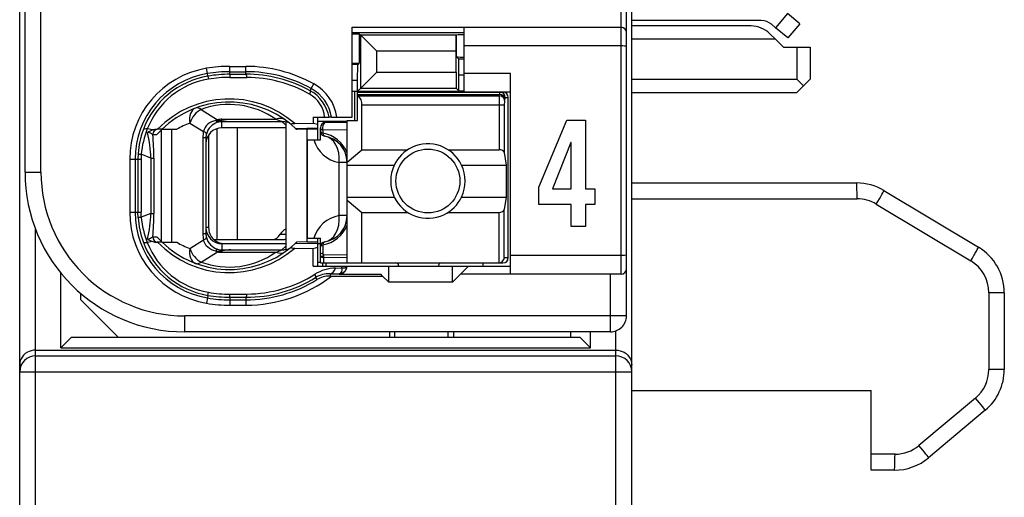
# Model space of a CAD drawing. Extents: x 0 to 183, y 0 to 175.
# Tile 2 of 31: x 0 to 19, y 26 to 35. Entities that reach past the tile are written whole.
import ezdxf

# ---------------------------------------------------------------- set-up
doc = ezdxf.new("R2010")
doc.units = 0
doc.header["$LTSCALE"] = 11.368745
doc.header["$MEASUREMENT"] = 0
doc.layers.get('0').update_dxf_attribs({"linetype": 'CONTINUOUS'})

msp = doc.modelspace()

# ---------------------------------------------------------------- linework, layer by layer
at = {"color": 7, "linetype": 'CONTINUOUS'}
for p, q in [((0.4996, 18.702), (0.4996, 139.1007)), ((11.9996, 18.702), (11.9996, 138.3352)), ((11.8997, 29.0525), (11.8997, 51.252)), ((11.7994, 29.8373), (11.7994, 50.6022)), ((0.5995, 31.7521), (0.5995, 48.5524)), ((0.8995, 31.7521), (0.8995, 37.2608)), ((14.4336, 34.6039), (11.9996, 34.6039)), ((14.928, 34.7376), (14.703, 34.4695)), ((15.1578, 34.5454), (14.928, 34.7376)), ((6.7496, 32.787), (6.7496, 34.4771)), ((6.7496, 34.4771), (11.7994, 34.4771)), ((8.8494, 33.2624), (8.8494, 34.4771)), ((14.2424, 34.5019), (11.9996, 34.5019)), ((14.703, 34.4695), (14.6265, 34.5343)), ((14.9328, 34.2766), (14.703, 34.4695)), ((15.1578, 34.5454), (14.9328, 34.2766)), ((6.7496, 34.3772), (8.8494, 34.3772)), ((6.8861, 34.3476), (6.9067, 34.3262)), ((6.8861, 33.8067), (6.8861, 34.3476)), ((6.9067, 34.3262), (7.2072, 34.0258)), ((6.9067, 33.3347), (6.9067, 34.3262)), ((8.7006, 34.3262), (6.9067, 34.3262)), ((8.7003, 34.0258), (8.7006, 34.3262)), ((8.7023, 34.3283), (8.7006, 34.3262)), ((8.7044, 34.3304), (8.7023, 34.3283)), ((8.7044, 33.9225), (8.7044, 34.3304)), ((14.6996, 34.2525), (11.9996, 34.2525)), ((14.5958, 34.3558), (14.6996, 34.2525)), ((14.6996, 34.2525), (14.8494, 34.1023)), ((11.7994, 34.1271), (8.8494, 34.1271)), ((14.8494, 34.1023), (15.3496, 34.1023)), ((15.0995, 34.1023), (15.0995, 33.5022)), ((15.3496, 34.1023), (15.3496, 33.5022)), ((7.2072, 33.6344), (7.2072, 34.0258)), ((8.7003, 34.0258), (7.2072, 34.0258)), ((8.7003, 33.6344), (8.7003, 34.0258)), ((8.7481, 33.8784), (8.7044, 33.9225)), ((8.7495, 33.5786), (8.7481, 33.8784)), ((8.8494, 33.8784), (8.7481, 33.8784)), ((4.0273, 33.6076), (4.0108, 33.7061)), ((4.4497, 33.5938), (4.4497, 33.7426)), ((4.4497, 33.7426), (4.7494, 33.7426)), ((4.7494, 33.5945), (4.7494, 33.7426)), ((6.8561, 33.7771), (6.7496, 33.7771)), ((6.8496, 33.4774), (6.8509, 33.7771)), ((6.8561, 33.7771), (6.8861, 33.8067)), ((4.0356, 33.5593), (4.0273, 33.6076)), ((4.0356, 33.5587), (4.0445, 33.5015)), ((4.4497, 33.6427), (4.7494, 33.6427)), ((4.4497, 33.5938), (4.7494, 33.5945)), ((4.4497, 33.5938), (4.4504, 33.5352)), ((4.4504, 33.5352), (4.7701, 33.5345)), ((6.9067, 33.3347), (7.2072, 33.6344)), ((7.2072, 33.6344), (8.7003, 33.6344)), ((8.7003, 33.6344), (8.7006, 33.3347)), ((8.7495, 33.2851), (8.7495, 33.5786)), ((8.8494, 33.5786), (8.7495, 33.5786)), ((8.8494, 33.6124), (9.7245, 33.6124)), ((9.7245, 29.8373), (9.7245, 33.6124)), ((11.9996, 33.5022), (15.0995, 33.5022)), ((15.2246, 33.3774), (15.0995, 33.5022)), ((15.2246, 33.3774), (15.3496, 33.5022)), ((5.9569, 33.2851), (5.9786, 33.3244)), ((5.9786, 33.3244), (6.0272, 33.4119)), ((6.8496, 33.4774), (6.7496, 33.4774)), ((6.8496, 32.727), (6.8496, 33.4774)), ((6.8496, 33.2769), (6.9067, 33.3347)), ((6.9067, 33.3347), (8.7006, 33.3347)), ((8.7495, 33.2851), (8.7006, 33.3347)), ((15.2246, 33.3774), (15.0995, 33.252)), ((6.7496, 33.2769), (8.8494, 33.2769)), ((6.7944, 32.727), (6.7944, 33.2769)), ((6.8496, 33.2569), (9.5795, 33.2569)), ((6.8496, 33.2128), (9.5137, 33.2128)), ((6.8595, 33.1907), (6.8496, 33.199)), ((6.8595, 33.1907), (9.5102, 33.1907)), ((8.7495, 33.2851), (8.8494, 33.2851)), ((8.8494, 33.2624), (9.7245, 33.2624)), ((9.5102, 33.1907), (9.5137, 33.2128)), ((9.6098, 33.1039), (9.6132, 33.1267)), ((9.6232, 33.157), (9.6797, 33.157)), ((9.6797, 30.1473), (9.6797, 33.157)), ((11.9996, 33.252), (15.0995, 33.252)), ((3.9095, 32.9316), (4.2151, 32.7408)), ((6.9295, 32.1758), (6.9295, 33.0178)), ((6.9295, 33.0178), (9.6053, 33.0178)), ((9.5057, 33.0178), (9.5057, 32.1758)), ((9.6053, 33.0178), (9.6053, 32.1234)), ((4.2995, 32.7236), (4.2995, 32.7477)), ((4.2995, 32.7477), (5.3117, 32.7477)), ((6.0134, 32.787), (6.0145, 32.6781)), ((6.0134, 32.787), (6.3114, 32.787)), ((6.0995, 32.3618), (6.0995, 32.787)), ((6.3121, 32.787), (6.3132, 32.787)), ((6.3593, 32.787), (6.3135, 32.787)), ((6.3597, 32.787), (6.7496, 32.787)), ((3.0038, 32.5472), (2.8977, 32.5679)), ((3.6973, 32.6774), (3.9546, 32.5169)), ((3.9832, 32.592), (3.9657, 32.5554)), ((4.0063, 32.6257), (3.9832, 32.592)), ((4.0349, 32.6553), (4.0063, 32.6257)), ((4.068, 32.6801), (4.0349, 32.6553)), ((4.1045, 32.7002), (4.068, 32.6801)), ((4.1434, 32.7153), (4.1045, 32.7002)), ((4.1844, 32.725), (4.1434, 32.7153)), ((4.1844, 32.725), (4.2905, 32.7201)), ((4.203, 32.5713), (4.203, 30.487)), ((4.2905, 32.7201), (4.2995, 32.7236)), ((4.2905, 32.7201), (4.2905, 32.7043)), ((4.3046, 32.7181), (4.2905, 32.7201)), ((4.2995, 32.705), (4.2905, 32.7043)), ((4.2995, 32.5872), (4.2995, 32.705)), ((4.2995, 32.705), (4.4693, 32.7036)), ((5.4994, 32.5872), (4.2995, 32.5872)), ((4.3046, 32.7181), (4.2999, 32.705)), ((4.4693, 32.7036), (5.425, 32.7036)), ((4.5848, 32.5872), (4.5848, 30.487)), ((5.4994, 32.6347), (5.425, 32.7036)), ((5.4994, 32.7015), (5.4994, 30.2955)), ((5.5983, 32.6512), (5.6831, 32.5754)), ((5.6665, 32.6698), (6.0145, 32.6781)), ((5.6831, 32.5754), (6.0995, 32.5844)), ((5.6831, 32.5754), (5.6996, 32.5596)), ((6.0145, 32.6781), (6.0995, 32.6533)), ((6.0989, 32.7119), (6.6497, 32.7119)), ((6.1495, 32.3618), (6.1495, 32.5872)), ((6.2039, 32.7119), (6.2039, 32.676)), ((6.6497, 32.6871), (6.2494, 32.6871)), ((6.6497, 30.0474), (6.6497, 32.727)), ((6.6497, 32.727), (6.8496, 32.727)), ((10.2566, 31.4696), (10.7806, 32.7294)), ((10.7806, 32.7294), (11.1299, 32.7294)), ((11.1299, 32.7294), (11.1299, 31.4437)), ((3, 32.4597), (3.0782, 32.4597)), ((3.1733, 32.5596), (3.0803, 32.5596)), ((3.1612, 30.4491), (3.1612, 32.5479)), ((3.1736, 32.5596), (3.4513, 32.5596)), ((3.3555, 30.4374), (3.3555, 32.5596)), ((3.9409, 32.4011), (3.9409, 30.5959)), ((3.9994, 32.4011), (3.9409, 32.4011)), ((3.9657, 32.5554), (3.9546, 32.5169)), ((3.9994, 32.4011), (3.9994, 30.5959)), ((4.0494, 32.4528), (4.0494, 30.7123)), ((5.6999, 32.5596), (5.704, 32.5554)), ((5.8994, 32.5596), (5.704, 32.5554)), ((5.8994, 30.4374), (5.8994, 32.5596)), ((6.0995, 32.5596), (5.8994, 32.5596)), ((6.1943, 32.5431), (6.1936, 32.4859)), ((6.6497, 32.5493), (6.1943, 32.5431)), ((5.9097, 30.5118), (5.9097, 32.3618)), ((5.9097, 32.3618), (6.1495, 32.3618)), ((10.8569, 32.3115), (10.5094, 31.4437)), ((10.8608, 32.3115), (10.8569, 32.3115)), ((10.8608, 31.4437), (10.8608, 32.3115)), ((2.7244, 32.1035), (2.7206, 31.9973)), ((2.7823, 32.0904), (2.7792, 31.9973)), ((2.9652, 32.018), (2.7823, 32.0904)), ((2.9652, 32.018), (2.9652, 30.9783)), ((2.9652, 32.018), (3.0207, 32.018)), ((3.0207, 32.018), (3.0207, 30.9783)), ((6.6497, 31.945), (6.9295, 32.1758)), ((6.9295, 32.1758), (7.7914, 32.1758)), ((8.5476, 32.1758), (9.5057, 32.1758)), ((9.6053, 32.1234), (9.6411, 31.8871)), ((2.5663, 31.9973), (2.5663, 30.9997)), ((2.5663, 31.9973), (2.7792, 31.9973)), ((2.6665, 31.9973), (2.6665, 30.9997)), ((2.7206, 31.9973), (2.7206, 30.9997)), ((2.7792, 31.9973), (2.7792, 30.9997)), ((6.503, 30.9369), (6.503, 31.9374)), ((6.6497, 31.9374), (6.503, 31.9374)), ((6.6497, 31.8871), (7.5375, 31.8871)), ((8.8015, 31.8871), (9.6411, 31.8871)), ((9.6411, 31.8871), (9.6411, 31.287)), ((0.5995, 31.7521), (0.8995, 31.7521)), ((10.2566, 31.1457), (10.2566, 31.4696)), ((11.9996, 31.5522), (16.2226, 31.5522)), ((6.6497, 31.287), (7.5375, 31.287)), ((8.8015, 31.287), (9.6411, 31.287)), ((9.6411, 31.287), (9.6053, 31.0513)), ((10.5094, 31.4437), (10.8608, 31.4437)), ((11.1299, 31.4437), (11.3085, 31.4437)), ((11.3085, 31.4437), (11.3085, 31.1457)), ((16.737, 31.4096), (18.514, 30.3437)), ((6.6497, 31.2291), (6.9295, 30.9983)), ((10.8608, 31.1457), (10.2566, 31.1457)), ((10.8608, 30.7306), (10.8608, 31.1457)), ((11.1299, 31.1457), (11.1299, 30.7306)), ((11.3085, 31.1457), (11.1299, 31.1457)), ((11.9996, 31.2518), (16.2329, 31.2518)), ((16.5933, 31.1526), (18.3703, 30.086)), ((2.5663, 30.9997), (2.7792, 30.9997)), ((2.7244, 30.8935), (2.7206, 30.9997)), ((2.7823, 30.9066), (2.7792, 30.9997)), ((2.9652, 30.9783), (2.7823, 30.9066)), ((2.9652, 30.9783), (3.0207, 30.9783)), ((6.6497, 30.9369), (6.503, 30.9369)), ((6.9295, 30.0474), (6.9295, 30.9983)), ((6.9295, 30.9983), (7.7914, 30.9983)), ((8.5476, 30.9983), (9.5057, 30.9983)), ((9.5057, 30.0474), (9.5057, 30.9983)), ((9.6053, 30.1473), (9.6053, 31.0513)), ((4.0494, 30.7123), (3.9994, 30.7123)), ((11.1299, 30.7306), (10.8608, 30.7306)), ((0.7996, 18.4023), (0.7996, 30.6751)), ((3, 30.5373), (3.0782, 30.5373)), ((3.9994, 30.5959), (3.9409, 30.5959)), ((5.3936, 30.5869), (5.4994, 30.5869)), ((3.0038, 30.4491), (2.8977, 30.4291)), ((3.1733, 30.4374), (3.0803, 30.4374)), ((3.1736, 30.4374), (3.4513, 30.4374)), ((3.6973, 30.3196), (3.9546, 30.4801)), ((3.9657, 30.4415), (3.9546, 30.4801)), ((3.9832, 30.405), (3.9657, 30.4415)), ((4.0063, 30.3713), (3.9832, 30.405)), ((4.0349, 30.3416), (4.0063, 30.3713)), ((4.068, 30.3168), (4.0349, 30.3416)), ((4.151, 30.487), (5.4453, 30.487)), ((4.2995, 30.4098), (4.2995, 30.292)), ((5.4994, 30.4098), (4.2995, 30.4098)), ((4.3495, 30.4119), (5.4994, 30.4119)), ((5.4994, 30.3623), (5.425, 30.2934)), ((5.5983, 30.3458), (5.6831, 30.4216)), ((5.6831, 30.4216), (5.6996, 30.4374)), ((5.6831, 30.4216), (6.0995, 30.4126)), ((5.6999, 30.4374), (5.7037, 30.4409)), ((5.8994, 30.4374), (5.704, 30.4415)), ((6.0995, 30.4374), (5.8994, 30.4374)), ((5.9097, 30.5118), (6.1495, 30.5118)), ((6.0145, 30.3189), (6.0995, 30.3437)), ((6.0995, 29.9875), (6.0995, 30.5118)), ((6.0995, 30.4119), (6.1495, 30.4119)), ((6.1495, 30.0474), (6.1495, 30.5118)), ((6.1936, 30.3885), (6.196, 30.239)), ((3.9095, 30.0653), (4.2151, 30.2562)), ((4.1045, 30.2969), (4.068, 30.3168)), ((4.1434, 30.2817), (4.1045, 30.2969)), ((4.1844, 30.2721), (4.1434, 30.2817)), ((4.1844, 30.2721), (4.2905, 30.2768)), ((4.2905, 30.2768), (4.2905, 30.292)), ((4.2995, 30.292), (4.2905, 30.292)), ((4.3046, 30.2783), (4.2905, 30.2768)), ((4.2905, 30.2768), (4.2995, 30.2734)), ((4.2995, 30.292), (4.4693, 30.2934)), ((4.2995, 30.2734), (4.2995, 30.2493)), ((4.2995, 30.2493), (5.3117, 30.2493)), ((4.3046, 30.2783), (4.2999, 30.292)), ((4.4693, 30.2934), (5.425, 30.2934)), ((5.6665, 30.3272), (6.0145, 30.3189)), ((6.0114, 29.9875), (6.0145, 30.3189)), ((6.1495, 30.1928), (6.1509, 30.2011)), ((6.1509, 30.2011), (6.1543, 30.2093)), ((6.1543, 30.2093), (6.1598, 30.2169)), ((6.1598, 30.2169), (6.1671, 30.2238)), ((6.1671, 30.2238), (6.1802, 30.2321)), ((6.1757, 30.1563), (6.2115, 30.1446)), ((6.1802, 30.2321), (6.196, 30.239)), ((6.6497, 30.1983), (6.205, 30.1935)), ((11.7994, 30.1873), (9.7245, 30.1873)), ((6.0114, 29.9875), (9.7245, 29.9875)), ((6.0995, 30.0619), (6.1495, 30.0619)), ((6.1499, 30.0474), (9.5795, 30.0474)), ((6.1947, 29.9875), (6.1947, 30.0474)), ((6.6497, 30.1487), (6.2115, 30.1446)), ((6.2129, 30.0474), (6.2115, 30.1446)), ((6.2494, 30.0474), (6.2494, 29.9875)), ((6.5505, 29.953), (6.5512, 29.9875)), ((6.6318, 29.9661), (6.639, 29.973)), ((6.639, 29.973), (6.6432, 29.9868)), ((7.4345, 29.6871), (7.4345, 29.9875)), ((7.6195, 29.9971), (7.6195, 29.9875)), ((8.3695, 29.9971), (8.3695, 29.9875)), ((8.6345, 29.6871), (8.6345, 29.9875)), ((8.9345, 29.9875), (8.7846, 29.8373)), ((9.1994, 30.0474), (9.1994, 29.9875)), ((9.6053, 30.1473), (9.6797, 30.1473)), ((1.2747, 28.4524), (1.2747, 29.8566)), ((6.33, 29.8455), (6.33, 29.8021)), ((6.33, 29.8455), (6.4995, 29.8435)), ((6.33, 29.8021), (7.3195, 29.8021)), ((6.4355, 29.9517), (6.5505, 29.953)), ((6.5085, 29.8448), (6.4995, 29.8435)), ((6.4995, 29.8435), (6.4995, 29.8373)), ((6.4995, 29.8373), (7.2847, 29.8373)), ((6.524, 29.8518), (6.5085, 29.8448)), ((6.5357, 29.8655), (6.524, 29.8518)), ((6.5443, 29.8848), (6.5357, 29.8655)), ((6.5495, 29.9096), (6.5443, 29.8848)), ((6.5509, 29.9303), (6.5495, 29.9096)), ((6.5505, 29.953), (6.5509, 29.9303)), ((6.5505, 29.953), (6.5912, 29.953)), ((6.5912, 29.953), (6.6077, 29.9558)), ((6.6077, 29.9558), (6.6211, 29.9599)), ((6.6211, 29.9599), (6.6318, 29.9661)), ((7.3195, 29.8021), (7.2847, 29.8373)), ((7.3195, 29.8021), (7.4345, 29.6871)), ((8.6345, 29.6871), (8.7846, 29.8373)), ((11.7994, 29.8373), (8.7846, 29.8373)), ((11.5996, 28.7521), (11.5996, 29.8373)), ((6.0603, 29.7725), (6.0841, 29.7339)), ((8.6345, 29.6871), (7.4345, 29.6871)), ((1.6495, 29.3522), (1.6495, 29.4721)), ((4.0356, 29.4376), (4.0273, 29.3894)), ((4.0356, 29.4383), (4.0445, 29.4955)), ((4.4497, 29.4032), (4.4504, 29.4611)), ((4.4504, 29.4611), (4.7701, 29.4625)), ((18.71, 29.4859), (18.71, 28.0451)), ((18.9997, 29.4859), (18.71, 29.4859)), ((18.9997, 29.4859), (18.9997, 28.0451)), ((2.3496, 28.6522), (1.6495, 29.3522)), ((4.0273, 29.3894), (4.0108, 29.2909)), ((4.4497, 29.4032), (4.4497, 29.2537)), ((4.4497, 29.4032), (4.7494, 29.4025)), ((4.4497, 29.3543), (4.7494, 29.3543)), ((4.4497, 29.2537), (4.7494, 29.2537)), ((4.7494, 29.4025), (4.7494, 29.2537)), ((3.5994, 28.7521), (3.5994, 29.0525)), ((11.8997, 29.0525), (3.5994, 29.0525)), ((11.5996, 28.7521), (3.5994, 28.7521)), ((7.4497, 28.7521), (7.4497, 28.6522)), ((7.5496, 28.6522), (7.5496, 28.7521)), ((8.5497, 28.6522), (8.5497, 28.7521)), ((8.6496, 28.7521), (8.6496, 28.6522)), ((10.8497, 28.7521), (10.8497, 28.6522)), ((11.2245, 28.4524), (11.2245, 28.7521)), ((11.6995, 18.4023), (11.6995, 28.7693)), ((1.4745, 28.6522), (1.2747, 28.4524)), ((1.4745, 28.6522), (11.0247, 28.6522)), ((11.0247, 28.6522), (11.2245, 28.4524)), ((0.5723, 28.3125), (0.545, 28.2794)), ((0.6053, 28.3428), (0.5723, 28.3125)), ((0.6446, 28.369), (0.6053, 28.3428)), ((0.6797, 28.3855), (0.6446, 28.369)), ((0.718, 28.3979), (0.6797, 28.3855)), ((0.7583, 28.4055), (0.718, 28.3979)), ((0.7996, 28.4083), (0.7583, 28.4055)), ((0.7996, 28.4083), (11.6995, 28.4083)), ((1.2747, 28.4524), (11.2245, 28.4524)), ((11.6995, 28.4083), (11.7409, 28.4055)), ((11.7409, 28.4055), (11.7812, 28.3979)), ((11.7812, 28.3979), (11.8195, 28.3855)), ((11.8195, 28.3855), (11.8546, 28.369)), ((11.8546, 28.369), (11.8939, 28.3428)), ((11.8939, 28.3428), (11.9269, 28.3125)), ((11.9269, 28.3125), (11.9538, 28.2794)), ((0.5023, 28.1698), (0.4996, 28.1333)), ((0.5102, 28.2057), (0.5023, 28.1698)), ((0.5244, 28.2436), (0.5102, 28.2057)), ((0.545, 28.2794), (0.5244, 28.2436)), ((0.7996, 28.3014), (11.6995, 28.3014)), ((11.9538, 28.2794), (11.9745, 28.2436)), ((11.9745, 28.2436), (11.989, 28.2057)), ((11.989, 28.2057), (11.9969, 28.1698)), ((11.9969, 28.1698), (11.9996, 28.1333)), ((0.4996, 28.0024), (11.9996, 28.0024)), ((18.9997, 28.0451), (18.71, 28.0451)), ((11.9996, 27.6524), (16.4996, 27.6524)), ((16.4996, 26.1524), (16.4996, 27.6524)), ((18.4599, 27.5084), (17.396, 26.6161)), ((18.6425, 27.2789), (17.5783, 26.386)), ((16.9461, 26.4521), (16.4996, 26.4521)), ((16.9354, 26.1524), (16.4996, 26.1524))]:
    msp.add_line(p, q, dxfattribs=at)
for centre, radius, start, end in [((14.4334, 34.3013), 0.3026, 50.35004, 89.97445), ((14.2429, 34.0025), 0.4994, 45.0314, 90.05655), ((4.2998, 31.9969), 1.7335, 99.59598, 179.98405), ((4.4514, 31.0677), 2.6749, 90.03722, 99.48214), ((4.75, 31.1113), 2.6313, 60.96346, 90.0132), ((4.2999, 31.9971), 1.6334, 99.60698, 179.99157), ((4.298, 32.0062), 1.5752, 99.58862, 159.96524), ((4.2949, 32.0228), 1.4998, 99.60801, 158.68718), ((4.4492, 31.092), 2.5507, 89.98957, 99.52108), ((4.4512, 31.0701), 2.5237, 90.0349, 99.48001), ((4.448, 31.1074), 2.4279, 89.9444, 99.56608), ((4.7497, 31.1114), 2.5313, 60.95491, 90.00516), ((4.7548, 31.1041), 2.4904, 61.13747, 90.12303), ((4.7537, 31.1018), 2.4328, 60.65548, 89.61343), ((5.6124, 32.6614), 0.7574, 9.54054, 61.08302), ((5.6108, 32.6604), 0.8592, 8.47277, 61.01267), ((4.4368, 31.2592), 1.8714, 48.91849, 135.98339), ((5.6745, 32.7349), 0.5574, 5.35992, 60.86008), ((5.6141, 32.6652), 0.7082, 9.898, 61.08365), ((6.7021, 33.0287), 0.227, 357.25765, 45.82642), ((12.4062, 33.0351), 2.9005, 176.92399, 180.34148), ((4.4368, 31.2599), 1.8124, 50.14445, 134.18501), ((4.4366, 31.5133), 1.5131, 54.66643, 110.38646), ((10.2025, 33.0323), 0.5971, 173.11579, 181.39597), ((4.4795, 31.9329), 1.7045, 158.1288, 174.69882), ((4.2093, 31.2928), 1.4762, 110.29316, 120.89478), ((4.2973, 32.4481), 0.2563, 91.50296, 107.97219), ((4.5306, 34.3463), 1.6438, 262.09831, 267.86265), ((5.4812, 32.5518), 0.1508, 50.24965, 83.05407), ((6.2495, 32.5871), 0.1, 90.05364, 179.94636), ((4.3321, 31.9939), 1.6114, 159.97082, 176.10136), ((0.0599, 31.8927), 2.908, 2.47062, 12.04741), ((2.8673, 32.2677), 0.2341, 55.37409, 81.02218), ((-1.9531, 32.0065), 4.9738, 0.13263, 5.22736), ((3.0802, 32.3173), 0.2423, 89.99595, 108.39797), ((4.2789, 31.4045), 1.5984, 133.76345, 138.69111), ((6.1096, 31.9172), 0.5741, 19.80015, 81.58437), ((6.1498, 31.9371), 0.5, 0.04034, 80.4298), ((6.6018, 32.5276), 0.5984, 196.07799, 260.49124), ((6.151, 31.9385), 0.4981, 40.1796, 60.37521), ((6.1427, 31.9335), 0.5077, 20.22515, 40.00913), ((8.1714, 31.587), 0.7013, 154.66614, 205.33386), ((8.1704, 31.587), 0.6988, 334.56998, 25.43002), ((3.5998, 31.7524), 3.0003, 180.00666, 269.99332), ((3.5993, 31.7522), 2.6997, 180.00289, 270.00382), ((16.2218, 30.5506), 1.0016, 59.0488, 89.95406), ((16.2328, 30.5472), 0.7046, 59.22741, 89.98979), ((4.2993, 30.9997), 1.733, 180.00191, 260.41693), ((4.2999, 30.9999), 1.6334, 180.00843, 260.39302), ((4.4795, 31.0641), 1.7045, 185.30109, 201.87128), ((0.0599, 31.1036), 2.908, 347.95259, 357.52938), ((-1.9506, 30.9904), 4.9713, 354.77114, 359.86074), ((6.6018, 30.3468), 0.5984, 99.50866, 163.92211), ((6.1498, 30.9373), 0.4999, 279.56385, 359.96184), ((4.3213, 31.0008), 1.6005, 183.84328, 200.0846), ((4.3495, 30.7121), 0.3002, 179.95478, 269.98463), ((6.1096, 30.9571), 0.5741, 278.41575, 340.19974), ((6.1423, 30.9411), 0.5081, 319.9998, 339.76592), ((4.2953, 30.5957), 0.2959, 179.96875, 193.56554), ((6.151, 30.9359), 0.4981, 299.62449, 319.82017), ((4.2981, 30.9909), 1.5753, 200.03551, 260.40867), ((4.2949, 30.9742), 1.4998, 201.31278, 260.39204), ((4.4367, 31.7369), 1.8708, 223.99835, 311.09972), ((4.4368, 31.7371), 1.8124, 225.81578, 309.85638), ((4.2116, 31.709), 1.4816, 239.12459, 249.68746), ((17.999, 29.4856), 1.0007, 0.0139, 59.02801), ((4.4368, 31.4816), 1.5113, 249.57906, 305.37088), ((4.3428, 29.8247), 0.4501, 95.51569, 106.52585), ((18.011, 29.4864), 0.699, 359.95597, 59.0677), ((4.7494, 31.8868), 2.6331, 270.00103, 307.65334), ((4.7553, 31.8876), 2.4252, 270.34932, 302.15892), ((6.4504, 29.2003), 0.7515, 91.1395, 122.53983), ((6.3196, 29.3494), 0.4962, 88.79427, 121.50281), ((4.7567, 31.8836), 2.4811, 269.83158, 301.69516), ((4.7491, 31.8912), 2.5369, 270.00801, 301.75073), ((4.4519, 31.8859), 2.4248, 260.32808, 269.96331), ((4.4492, 31.8575), 2.6039, 260.30579, 270.01019), ((4.4492, 31.905), 2.5507, 260.47892, 270.01043), ((11.5996, 29.0522), 0.3001, 270.01059, 0.04953), ((17.9988, 28.0455), 1.0009, 310.0217, 359.98116), ((16.9464, 27.1503), 0.6982, 269.97054, 310.08438), ((16.9358, 27.1526), 1.0002, 269.97448, 309.96108)]:
    msp.add_arc(centre, radius, start, end, dxfattribs=at)
for points in [[(11.8997, 34.3772), (11.8997, 34.4323), (11.8549, 34.4771), (11.7994, 34.4771)], [(6.8861, 34.3476), (6.8406, 34.3503), (6.7951, 34.3517), (6.7496, 34.351)], [(8.8494, 34.3359), (8.8012, 34.3359), (8.7526, 34.3345), (8.7044, 34.331)], [(8.7044, 33.9218), (8.7526, 33.9183), (8.8012, 33.9163), (8.8494, 33.917)], [(6.7496, 33.8033), (6.7951, 33.8026), (6.8406, 33.804), (6.8861, 33.8067)], [(4.7701, 33.5345), (4.7646, 33.5718), (4.7573, 33.5931), (4.7494, 33.5945)], [(9.6098, 33.1039), (9.6074, 33.1508), (9.5636, 33.1887), (9.5102, 33.1907)], [(9.5226, 33.2569), (9.5167, 33.2431), (9.5137, 33.2279), (9.5143, 33.2128)], [(9.6132, 33.1267), (9.6108, 33.1728), (9.567, 33.2107), (9.5137, 33.2128)], [(9.6232, 33.157), (9.6232, 33.2121), (9.5787, 33.2569), (9.5236, 33.2569)], [(9.6797, 33.157), (9.6797, 33.2121), (9.6349, 33.2569), (9.5795, 33.2569)], [(9.6222, 33.1577), (9.6163, 33.148), (9.6136, 33.137), (9.6139, 33.1267)], [(3.8048, 32.9585), (3.7169, 32.9261), (3.6725, 32.8097), (3.6973, 32.6774)], [(3.9095, 32.9316), (3.8162, 32.8896), (3.7324, 32.789), (3.6973, 32.6774)], [(3.9095, 32.9316), (3.8716, 32.9606), (3.8351, 32.9696), (3.8048, 32.9585)], [(4.2995, 32.7477), (4.2712, 32.7477), (4.243, 32.7456), (4.2151, 32.7408)], [(5.4849, 32.738), (5.4398, 32.7704), (5.3771, 32.7739), (5.3117, 32.7477)], [(5.425, 32.7036), (5.3878, 32.7194), (5.3499, 32.7346), (5.3117, 32.7477)], [(2.8977, 32.5679), (2.8543, 32.5706), (2.8253, 32.5624), (2.8181, 32.5458)], [(4.2995, 32.5872), (4.1334, 32.5872), (3.9994, 32.4521), (3.9998, 32.2861)], [(4.2182, 32.6919), (4.1145, 32.6595), (4.0349, 32.5754), (4.0074, 32.4707)], [(4.2151, 32.7408), (4.2047, 32.736), (4.1944, 32.7312), (4.1844, 32.725)], [(4.1851, 32.725), (4.1913, 32.7098), (4.203, 32.6981), (4.2178, 32.6912)], [(4.2147, 32.7408), (4.2426, 32.7325), (4.2709, 32.727), (4.2995, 32.7236)], [(4.2995, 32.7236), (4.3557, 32.7125), (4.4125, 32.7057), (4.4693, 32.7036)], [(5.4994, 32.6946), (5.4753, 32.7008), (5.4502, 32.7036), (5.425, 32.7036)], [(6.1495, 32.5872), (6.1495, 32.5692), (6.1664, 32.5527), (6.1943, 32.5431)], [(3.0038, 32.5479), (2.9686, 32.5361), (2.9349, 32.5203), (2.9042, 32.4996)], [(3.0985, 32.5596), (3.0441, 32.5596), (3, 32.5148), (3, 32.4597)], [(3.9546, 32.5169), (3.9453, 32.479), (3.9409, 32.4404), (3.9409, 32.4011)], [(4.0077, 32.47), (4.0094, 32.4824), (3.9905, 32.499), (3.9546, 32.5169)], [(4.0077, 32.47), (4.0022, 32.4479), (3.9994, 32.4245), (3.9994, 32.4011)], [(6.1495, 32.5286), (6.1495, 32.5113), (6.166, 32.4955), (6.1936, 32.4859)], [(6.1495, 32.5286), (6.1495, 32.5052), (6.1578, 32.4824), (6.1733, 32.4645)], [(6.1733, 32.4645), (6.1809, 32.4555), (6.1898, 32.4479), (6.2002, 32.4418)], [(6.1936, 32.4859), (6.1988, 32.4542), (6.2136, 32.4335), (6.2329, 32.4301)], [(6.2002, 32.4418), (6.2101, 32.4362), (6.2211, 32.4321), (6.2329, 32.4301)], [(6.503, 31.9374), (6.5243, 32.1889), (6.4082, 32.4004), (6.2329, 32.4301)], [(2.7241, 32.1028), (2.7427, 32.0952), (2.7623, 32.0918), (2.7823, 32.091)], [(9.6053, 32.1234), (9.6008, 32.1531), (9.5578, 32.1758), (9.5057, 32.1758)], [(16.2329, 31.2518), (16.2329, 31.4179), (16.2285, 31.5522), (16.2226, 31.5522)], [(16.5933, 31.1526), (16.6774, 31.2925), (16.7411, 31.4069), (16.737, 31.4096)], [(2.7823, 30.9059), (2.7623, 30.9053), (2.7427, 30.9011), (2.7241, 30.8942)], [(6.2329, 30.4443), (6.4082, 30.4739), (6.5243, 30.6854), (6.503, 30.9369)], [(9.5057, 30.9983), (9.5578, 30.9983), (9.6008, 31.0217), (9.6053, 31.0513)], [(3.9998, 30.7109), (3.9994, 30.5449), (4.1334, 30.4098), (4.2995, 30.4098)], [(2.9039, 30.4973), (2.9387, 30.5035), (2.9714, 30.5166), (3.0004, 30.5366)], [(3, 30.5373), (3, 30.4822), (3.0441, 30.4374), (3.0985, 30.4374)], [(3.0782, 30.5373), (3.1085, 30.5029), (3.1402, 30.4698), (3.1733, 30.4374)], [(3.9409, 30.5959), (3.9409, 30.5566), (3.9453, 30.518), (3.9546, 30.4801)], [(3.9546, 30.4801), (3.9905, 30.4973), (4.0094, 30.5146), (4.0077, 30.5263)], [(4.0074, 30.5263), (4.0349, 30.4216), (4.1145, 30.3375), (4.2182, 30.3051)], [(5.2538, 30.487), (5.3072, 30.4891), (5.3578, 30.5249), (5.3936, 30.5869)], [(5.4998, 30.6813), (5.4588, 30.6689), (5.4212, 30.6358), (5.3936, 30.5869)], [(2.8181, 30.4512), (2.8253, 30.434), (2.8543, 30.4264), (2.8977, 30.4291)], [(2.9042, 30.4967), (2.9349, 30.4767), (2.9686, 30.4608), (3.0038, 30.4491)], [(3.0038, 30.4491), (3.0286, 30.4415), (3.0544, 30.4374), (3.0803, 30.4374)], [(5.4453, 30.487), (5.4636, 30.4877), (5.4818, 30.4925), (5.4991, 30.5008)], [(6.2329, 30.4443), (6.1846, 30.436), (6.1495, 30.3947), (6.1495, 30.3458)], [(6.1936, 30.3885), (6.166, 30.3788), (6.1495, 30.363), (6.1495, 30.3458)], [(6.2329, 30.4443), (6.2136, 30.4409), (6.1988, 30.4202), (6.1936, 30.3885)], [(18.3703, 30.086), (18.4544, 30.2266), (18.5181, 30.341), (18.514, 30.3437)], [(3.6973, 30.3196), (3.6725, 30.1866), (3.7169, 30.0709), (3.8048, 30.0385)], [(3.6973, 30.3196), (3.7324, 30.208), (3.8162, 30.1067), (3.9095, 30.0653)], [(4.1844, 30.2721), (4.1944, 30.2658), (4.2047, 30.2603), (4.2151, 30.2562)], [(4.2178, 30.3058), (4.203, 30.2989), (4.1913, 30.2865), (4.1851, 30.2721)], [(4.2151, 30.2562), (4.243, 30.2514), (4.2712, 30.2493), (4.2995, 30.2493)], [(4.2182, 30.3051), (4.2416, 30.2975), (4.2657, 30.2934), (4.2905, 30.292)], [(4.4693, 30.2934), (4.4125, 30.2913), (4.3557, 30.2844), (4.2995, 30.2734)], [(4.4693, 30.2934), (4.4142, 30.2913), (4.3594, 30.2865), (4.3046, 30.2783)], [(5.3117, 30.2493), (5.3499, 30.2624), (5.3878, 30.2776), (5.425, 30.2934)], [(5.3117, 30.2493), (5.3771, 30.2231), (5.4398, 30.2266), (5.4849, 30.259)], [(5.425, 30.2934), (5.4502, 30.2934), (5.4753, 30.2961), (5.4994, 30.3024)], [(5.4994, 30.2955), (5.528, 30.2989), (5.5552, 30.3106), (5.5776, 30.3285)], [(6.1495, 30.1928), (6.1488, 30.1763), (6.1595, 30.1611), (6.1757, 30.1563)], [(6.205, 30.1935), (6.1929, 30.1832), (6.1829, 30.1708), (6.1757, 30.1563)], [(6.196, 30.2383), (6.195, 30.2231), (6.1981, 30.2073), (6.205, 30.1935)], [(6.205, 30.1935), (6.2057, 30.1769), (6.2077, 30.1604), (6.2115, 30.1446)], [(3.8048, 30.0385), (3.8351, 30.0274), (3.8716, 30.0364), (3.9095, 30.0653)], [(6.4995, 29.8435), (6.5788, 29.8435), (6.6432, 29.9076), (6.6432, 29.9875)], [(7.6195, 29.9971), (7.6195, 30.0247), (7.5971, 30.0474), (7.5696, 30.0474)], [(8.4195, 30.0474), (8.3919, 30.0474), (8.3695, 30.0247), (8.3695, 29.9971)], [(9.5057, 30.0474), (9.5584, 30.0529), (9.6001, 30.0943), (9.6056, 30.1473)], [(9.5795, 30.0474), (9.6349, 30.0474), (9.6797, 30.0922), (9.6797, 30.1473)], [(6.33, 29.8021), (6.2432, 29.8028), (6.1581, 29.7787), (6.0841, 29.7339)], [(6.33, 29.8455), (6.3738, 29.8469), (6.4141, 29.8876), (6.4355, 29.9517)], [(11.7994, 29.8373), (11.8549, 29.8373), (11.8997, 29.8821), (11.8997, 29.9372)], [(4.0356, 29.4376), (4.1724, 29.4142), (4.3109, 29.4032), (4.4497, 29.4032)], [(4.7494, 29.4025), (4.7573, 29.4032), (4.7646, 29.4252), (4.7701, 29.4625)], [(0.7996, 28.3014), (0.6339, 28.3014), (0.4996, 28.1671), (0.4996, 28.0024)], [(11.9996, 28.0024), (11.9996, 28.1671), (11.8653, 28.3014), (11.6995, 28.3014)], [(18.4599, 27.5084), (18.6183, 27.6421), (18.71, 27.8377), (18.71, 28.0451)], [(18.6425, 27.2789), (18.6456, 27.2817), (18.5646, 27.3837), (18.4599, 27.5084)], [(17.5783, 26.386), (17.5817, 26.3887), (17.5008, 26.4907), (17.396, 26.6161)], [(16.9354, 26.1524), (16.9413, 26.1524), (16.9461, 26.2868), (16.9461, 26.4521)]]:
    msp.add_open_spline(points, degree=3, dxfattribs=at)
for points, knots in [([(11.8997, 34.114), (11.8994, 34.1147), (11.898, 34.1161), (11.898, 34.1161), (11.898, 34.1161), (11.8952, 34.1181), (11.8952, 34.1181), (11.8952, 34.1181), (11.886, 34.1209), (11.886, 34.1209), (11.886, 34.1209), (11.8622, 34.1243), (11.8622, 34.1243), (11.8622, 34.1243), (11.8322, 34.1264), (11.8322, 34.1264), (11.8322, 34.1264), (11.7994, 34.1271), (11.7994, 34.1271)], [0, 0, 0, 0, 1, 1, 1, 2, 2, 2, 3, 3, 3, 4, 4, 4, 5, 5, 5, 6, 6, 6, 6]), ([(5.9569, 33.2851), (5.958, 33.2838), (5.9597, 33.2789), (5.9597, 33.2789), (5.9597, 33.2789), (5.9597, 33.2727), (5.9597, 33.2727), (5.9597, 33.2727), (5.9562, 33.2534), (5.9562, 33.2534), (5.9562, 33.2534), (5.9459, 33.2224), (5.9459, 33.2224)], [0, 0, 0, 0, 1, 1, 1, 2, 2, 2, 3, 3, 3, 4, 4, 4, 4]), ([(5.5983, 32.6512), (5.5983, 32.6512), (5.5955, 32.6547), (5.5955, 32.6547), (5.5952, 32.6561), (5.5955, 32.6574), (5.5955, 32.6574), (5.5962, 32.6588), (5.5983, 32.6602), (5.5983, 32.6602), (5.5983, 32.6602), (5.6035, 32.6629), (5.6035, 32.6629), (5.6035, 32.6629), (5.619, 32.6664), (5.619, 32.6664), (5.619, 32.6664), (5.6334, 32.6678), (5.6334, 32.6678), (5.6334, 32.6678), (5.6665, 32.6698), (5.6665, 32.6698)], [0, 0, 0, 0, 1, 1, 1, 2, 2, 2, 3, 3, 3, 4, 4, 4, 5, 5, 5, 6, 6, 6, 7, 7, 7, 7]), ([(6.2494, 32.6871), (6.2156, 32.6871), (6.1881, 32.6423), (6.1881, 32.5872), (6.1881, 32.572), (6.1902, 32.5568), (6.1943, 32.5431)], [0, 0, 0, 0, 1, 1, 1, 2, 2, 2, 2]), ([(8.8015, 31.8871), (8.6358, 32.2364), (8.2186, 32.3846), (7.8696, 32.2192), (7.7239, 32.1503), (7.6068, 32.0325), (7.5375, 31.8871)], [0, 0, 0, 0, 1, 1, 1, 2, 2, 2, 2]), ([(8.7695, 31.5874), (8.7695, 31.9188), (8.5008, 32.1868), (8.1697, 32.1868), (7.8383, 32.1868), (7.5696, 31.9188), (7.5696, 31.5874), (7.5696, 31.2559), (7.8383, 30.9872), (8.1697, 30.9872), (8.5008, 30.9872), (8.7695, 31.2559), (8.7695, 31.5874), (8.7695, 31.5874), (8.7695, 31.5874), (8.7695, 31.5874)], [0, 0, 0, 0, 1, 1, 1, 2, 2, 2, 3, 3, 3, 4, 4, 4, 5, 5, 5, 5]), ([(7.5375, 31.287), (7.7032, 30.9383), (8.1204, 30.7895), (8.4694, 30.9549), (8.6152, 31.0245), (8.7323, 31.1416), (8.8015, 31.287)], [0, 0, 0, 0, 1, 1, 1, 2, 2, 2, 2]), ([(5.5983, 30.3458), (5.5983, 30.3458), (5.5955, 30.3423), (5.5955, 30.3423), (5.5952, 30.341), (5.5955, 30.3396), (5.5955, 30.3396), (5.5962, 30.3382), (5.5983, 30.3361), (5.5983, 30.3361), (5.5983, 30.3361), (5.6035, 30.3341), (5.6035, 30.3341), (5.6035, 30.3341), (5.619, 30.3306), (5.619, 30.3306), (5.619, 30.3306), (5.6334, 30.3285), (5.6334, 30.3285), (5.6334, 30.3285), (5.6665, 30.3272), (5.6665, 30.3272)], [0, 0, 0, 0, 1, 1, 1, 2, 2, 2, 3, 3, 3, 4, 4, 4, 5, 5, 5, 6, 6, 6, 7, 7, 7, 7]), ([(11.8997, 30.2004), (11.8994, 30.1997), (11.898, 30.1983), (11.898, 30.1983), (11.898, 30.1983), (11.8952, 30.1962), (11.8952, 30.1962), (11.8952, 30.1962), (11.886, 30.1935), (11.886, 30.1935), (11.886, 30.1935), (11.8622, 30.1901), (11.8622, 30.1901), (11.8622, 30.1901), (11.8322, 30.188), (11.8322, 30.188), (11.8322, 30.188), (11.7994, 30.1873), (11.7994, 30.1873)], [0, 0, 0, 0, 1, 1, 1, 2, 2, 2, 3, 3, 3, 4, 4, 4, 5, 5, 5, 6, 6, 6, 6]), ([(6.4995, 29.8373), (6.5808, 29.8373), (6.647, 29.9034), (6.647, 29.9847), (6.647, 29.9854), (6.647, 29.9861), (6.647, 29.9875)], [0, 0, 0, 0, 1, 1, 1, 2, 2, 2, 2]), ([(6.0603, 29.7725), (6.0613, 29.7739), (6.0627, 29.778), (6.0627, 29.778), (6.0627, 29.778), (6.0624, 29.7849), (6.0624, 29.7849), (6.0624, 29.7849), (6.0579, 29.8035), (6.0579, 29.8035), (6.0579, 29.8035), (6.0462, 29.8345), (6.0462, 29.8345)], [0, 0, 0, 0, 1, 1, 1, 2, 2, 2, 3, 3, 3, 4, 4, 4, 4])]:
    msp.add_open_spline(points, degree=3, knots=knots, dxfattribs=at)

doc.saveas('drawing.dxf')
